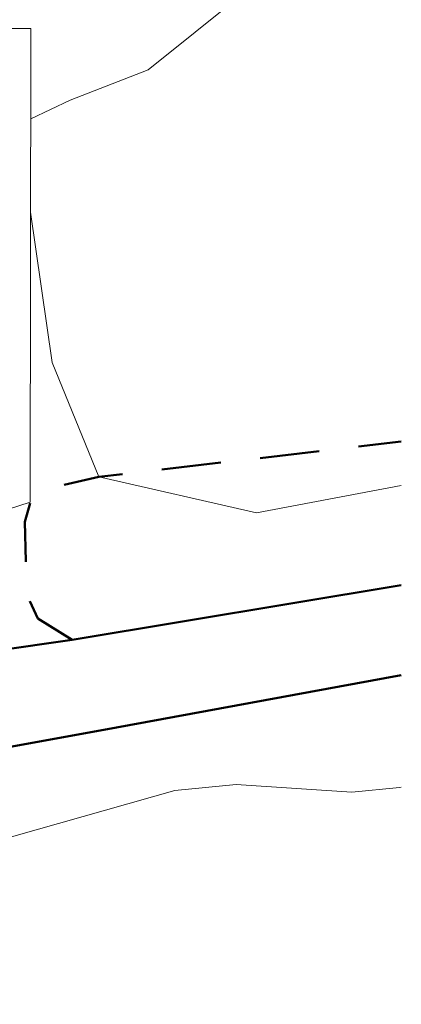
# Model space of a CAD drawing. Header units: millimetres. Extents: x -66110 to 16285, y -16697 to 38719.
# Tile 18 of 35: x 6656 to 16285, y -16176 to 8690. Entities that reach past the tile are written whole.
import ezdxf

# ---------------------------------------------------------------- set-up
doc = ezdxf.new("R2010")
doc.units = ezdxf.units.MM
doc.linetypes.add('IMPORT-STVEGKANT _3_', pattern=[2500, 1500, -1000])
for name, color, linetype, lineweight, true_color in [('2119_70 Tennfjord barnehage SOSI UTM_lokal nullpunkt_dwg', 7, 'Continuous', 9, 0x767676), ('K--DI---AnnetVegarealAvgrensning-STVEGKANT', 2, 'IMPORT-STVEGKANT _3_', 25, 0xffff00), ('K--DI---Høydekurve-KURVE', 9, 'Continuous', 25, 0x808080), ('K--DI---Høydekurve-TKURVE', 7, 'Continuous', 25, 0xc0c0c0), ('K--DI---Vegdekkekant-VKANT', 2, 'Continuous', 25, 0xffff00), ('K--DI---VegFiktivGrense', 2, 'Continuous', 25, 0xffff00)]:
    doc.layers.add(name, color=color, linetype=linetype, lineweight=lineweight, true_color=true_color)
doc.layers.add('IfcSlab', color=7, linetype='Continuous', lineweight=9)
doc.layers.add('K--DI---Flateavgrensning', color=7, linetype='Continuous', lineweight=25)

# ---------------------------------------------------------------- blocks, each defined once
blk = doc.blocks.new('ARK_2119_70_0_rvt-1-plan 01 eksist_ 200')
at = {"layer": 'IfcSlab'}
for p, q in [((6938, 8470), (-5316, 8467)), ((6923, -3493), (6938, 8470)), ((3746, -4525), (6923, -3493))]:
    blk.add_line(p, q, dxfattribs=at)
blk = doc.blocks.new('2119_70 Tennfjord barnehage SOSI UTM_lokal nullpunkt_dwg-1701593-plan 01 eksist_ 200')
at = {"layer": 'K--DI---AnnetVegarealAvgrensning-STVEGKANT', "color": 7, "lineweight": 50, "flags": 128}
blk.add_lwpolyline([(91954, 70394), (92493, 71260), (92963, 71473), (93940, 71561), (94940, 71589), (95438, 71443), (95794, 70909), (96071, 69721), (96963, 62086)], dxfattribs=at)
at = {"layer": 'K--DI---Flateavgrensning', "color": 8, "lineweight": 9, "true_color": 0x808080, "flags": 128}
blk.add_lwpolyline([(95851, 62086), (95162, 65743), (96071, 69721), (98958, 70892), (102758, 71439)], dxfattribs=at)
at = {"layer": 'K--DI---Høydekurve-KURVE', "lineweight": 9, "flags": 128}
blk.add_lwpolyline([(109537, 62086), (109534, 62311), (108922, 64625), (108260, 66104), (106353, 68475), (105588, 70441), (105110, 71436)], dxfattribs=at)
at = {"layer": 'K--DI---Høydekurve-TKURVE', "color": 8, "lineweight": 9, "true_color": 0x808080, "flags": 128}
blk.add_lwpolyline([(88239, 62086), (88228, 62134), (88110, 63330), (88300, 66253), (88155, 67797), (85670, 76558), (85269, 79061), (85266, 82235), (85662, 86889), (85667, 88662), (85539, 89847), (84865, 92818), (84702, 94742), (85047, 96101), (87211, 100430), (87311, 101256), (86882, 102677), (85432, 106181), (82751, 110635)], dxfattribs=at)
at = {"layer": 'K--DI---Vegdekkekant-VKANT', "color": 7, "lineweight": 50}
blk.add_line((93336, 62086), (91954, 70394), dxfattribs=at)
at = {"layer": 'K--DI---VegFiktivGrense', "color": 7, "lineweight": 50}
blk.add_line((91274, 75156), (91954, 70394), dxfattribs=at)
at = {"layer": 'K--DI---VegFiktivGrense', "color": 7, "lineweight": 50, "flags": 128}
blk.add_lwpolyline([(82751, 103164), (83836, 101088), (84210, 99965), (84840, 96671), (86142, 89606), (87606, 81046), (89666, 69682), (91065, 62086)], dxfattribs=at)

msp = doc.modelspace()

# ---------------------------------------------------------------- block references
at = {"lineweight": 5}
msp.add_blockref('ARK_2119_70_0_rvt-1-plan 01 eksist_ 200', (0, 0), dxfattribs=at)
at = {"layer": '2119_70 Tennfjord barnehage SOSI UTM_lokal nullpunkt_dwg', "color": 8, "lineweight": 15, "true_color": 0x808080, "rotation": 90.00000000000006}
msp.add_blockref('2119_70 Tennfjord barnehage SOSI UTM_lokal nullpunkt_dwg-1701593-plan 01 eksist_ 200', (78371, -98927), dxfattribs=at)

doc.saveas('drawing.dxf')
